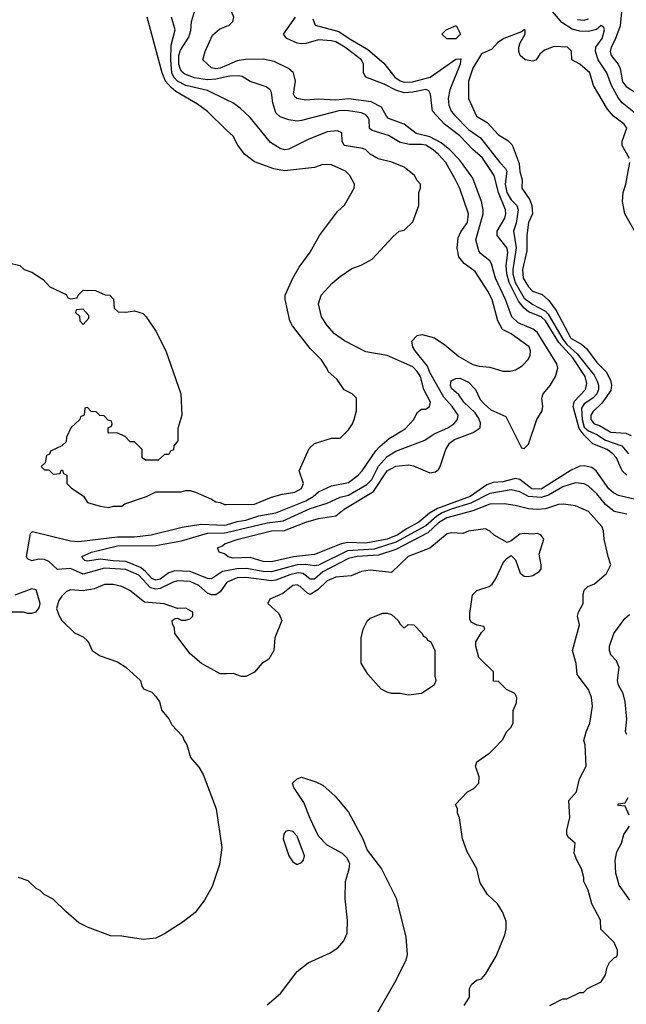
# Model space of a CAD drawing. Header units: inches. Extents: x 1793402 to 1900366, y 320852 to 470679.
# Tile 75 of 256: x 1859033 to 1861867, y 351557 to 356158. Entities that reach past the tile are written whole.
import ezdxf

# ---------------------------------------------------------------- set-up
doc = ezdxf.new("R2010")
doc.units = ezdxf.units.IN
doc.header["$MEASUREMENT"] = 0
doc.layers.add('B8355', color=7, linetype='Continuous')
doc.layers.add('B8365', color=7, linetype='Continuous')

msp = doc.modelspace()

# ---------------------------------------------------------------- linework, layer by layer
at = {"layer": 'B8355', "color": 4}
for points, elevation in [([(1860000, 355891.2), (1859950, 355879.8), (1859910, 355877.2), (1859850, 355885.6), (1859804.2, 355904.2), (1859790, 355915.6), (1859782.4, 355930), (1859776.8, 355950), (1859776.5, 355990), (1859784.9, 356015.1), (1859824.2, 356075.8), (1859833.1, 356106.9), (1859835.6, 356150), (1859861.2, 356230)], 188), ([(1860000, 355642.2), (1859910, 355729.3), (1859863.8, 355763.8), (1859763, 355823), (1859740.5, 355840.5), (1859715.1, 355870), (1859699.7, 355910), (1859629.4, 356170)], 196), ([(1860000, 355783.8), (1859910, 355827.3), (1859810, 355851), (1859770.7, 355870.7), (1859753.7, 355890), (1859744.8, 355910), (1859738.8, 355970), (1859741, 356039), (1859759.5, 356110), (1859742, 356170)], 192), ([(1860000, 355944.3), (1859970, 355931.6), (1859950, 355928.2), (1859930, 355932.7), (1859888.7, 355970), (1859899.3, 356010), (1859934.5, 356085.5), (1859966.6, 356113.4), (1860000, 356127.2)], 184), ([(1858982, 355022), (1859034, 355010), (1859054, 354990), (1859090, 354978), (1859143.6, 354943.6), (1859174, 354910), (1859250, 354874), (1859258, 354858), (1859270, 354854), (1859302, 354858), (1859306, 354870), (1859330, 354894), (1859387.3, 354892.7), (1859432.7, 354872.7), (1859454, 354870), (1859471.6, 354851.6), (1859474, 354810), (1859492.7, 354792.7), (1859530, 354792), (1859570, 354798), (1859610, 354784.7), (1859624.7, 354770), (1859670, 354702), (1859716, 354610), (1859786, 354410), (1859790.7, 354309.3), (1859772.7, 354247.3), (1859772, 354190), (1859752.7, 354167.3), (1859751.6, 354148.4), (1859738, 354142), (1859730, 354126), (1859710, 354126), (1859679.6, 354100.4), (1859620.4, 354100.4), (1859606, 354110), (1859606, 354150), (1859570, 354186), (1859550, 354186), (1859526, 354210), (1859487.3, 354227.3), (1859450, 354226), (1859446, 354230), (1859446, 354250), (1859462, 354258), (1859466, 354270), (1859462, 354282), (1859447.3, 354287.3), (1859427.3, 354307.3), (1859408.4, 354308.4), (1859390, 354326), (1859367.3, 354327.3), (1859350, 354346), (1859338, 354342), (1859334, 354310), (1859318, 354302), (1859314, 354290), (1859272, 354250), (1859252.7, 354207.3), (1859250, 354186), (1859230, 354166), (1859178, 354142), (1859172, 354128), (1859158, 354122), (1859152.7, 354087.3), (1859134, 354070), (1859150, 354054), (1859170, 354054), (1859190, 354034), (1859222, 354038), (1859227.3, 354052.7), (1859232.7, 354052.7), (1859238, 354038), (1859254, 354030), (1859254, 353990), (1859274, 353970), (1859331.1, 353931.1), (1859350, 353902), (1859410, 353884.7), (1859450, 353878), (1859470, 353884.7), (1859510, 353884.7), (1859524, 353896), (1859626, 353930), (1859670, 353952), (1859788.4, 353951.6), (1859810, 353958), (1859830, 353958), (1859854, 353950), (1859930, 353918), (1859950, 353904.7), (1859970, 353902), (1859990, 353892), (1860000, 353892.1)], 196), ([(1860000, 353525.8), (1859970, 353483.7), (1859950, 353469.6), (1859930, 353469.6), (1859910, 353477.6), (1859870, 353513.3), (1859830, 353532.4), (1859770, 353535.1), (1859750, 353529.7), (1859690, 353499.8), (1859670, 353496.4), (1859643.8, 353503.8), (1859590, 353561.5), (1859530, 353588.7), (1859430, 353594.6), (1859330, 353566.6), (1859270, 353593), (1859210, 353589.3), (1859170, 353626.6), (1859150, 353635.6), (1859123.1, 353636.9), (1859089.5, 353629.5), (1859070, 353638), (1859066, 353650), (1859083.7, 353756.3), (1859094, 353766), (1859270, 353722.8), (1859310, 353719), (1859490, 353740.7), (1859570, 353740.8), (1859648, 353750), (1859792.9, 353787.1), (1859880.1, 353799.9), (1859990, 353795.2), (1860000, 353798.1)], 192), ([(1860000, 353582.6), (1859981.3, 353578.7), (1859930, 353544.7), (1859910, 353546.9), (1859830, 353579.3), (1859757.5, 353582.5), (1859730, 353573), (1859690, 353543.9), (1859670, 353538.7), (1859650, 353547.4), (1859620.2, 353580.2), (1859597.5, 353597.5), (1859530, 353626.8), (1859470, 353628.9), (1859410, 353637.6), (1859350, 353627.8), (1859338, 353630), (1859330, 353638), (1859324, 353650), (1859368.7, 353670), (1859490, 353699), (1859670, 353700.9), (1859790, 353722.6), (1859910, 353759.1), (1859990, 353759.7), (1860000, 353762.1)], 188), ([(1860000, 353653.9), (1859990, 353661.2), (1859966, 353670), (1859958, 353690), (1859980.9, 353699.1), (1859994, 353710), (1860000, 353712)], 184), ([(1860000, 353101.6), (1859970, 353101.2), (1859882, 353150), (1859830, 353195.3), (1859758, 353290), (1859756.4, 353316.4), (1859747.3, 353332.7), (1859746, 353350), (1859760.4, 353359.6), (1859770, 353362), (1859790, 353352), (1859810, 353351.3), (1859830, 353358), (1859842, 353370), (1859842, 353390), (1859810, 353408.7), (1859770, 353406), (1859708.4, 353428.4), (1859616, 353436), (1859548, 353490), (1859510, 353508.7), (1859470, 353519), (1859430, 353519), (1859381.4, 353498.6), (1859330.7, 353489.3), (1859270, 353493.2), (1859250, 353484), (1859230, 353464), (1859215.9, 353444.1), (1859206, 353406), (1859216, 353376), (1859231, 353351), (1859290, 353292), (1859330, 353274), (1859352.7, 353252.7), (1859372, 353210), (1859410, 353184.7), (1859490, 353158), (1859530, 353132), (1859598, 353070), (1859603.6, 353043.6), (1859611.6, 353031.6), (1859650, 353016), (1859670, 352996), (1859686, 352970), (1859698, 352930), (1859730, 352891.3), (1859743.4, 352863.4), (1859794, 352810), (1859801, 352790), (1859814.8, 352770), (1859831, 352710), (1859870, 352664.7), (1859890, 352631.3), (1859950.7, 352470), (1859977.3, 352290), (1859967.3, 352210), (1859932.8, 352107.2), (1859896.7, 352043.3), (1859853.7, 351986.3), (1859797.3, 351942.7), (1859710, 351886.6), (1859670, 351866.6), (1859610, 351859.3), (1859510, 351876), (1859457.5, 351877.5), (1859350, 351917.2), (1859310, 351937.2), (1859248.7, 351990), (1859190, 352048.7), (1859148, 352070), (1859128.9, 352088.9), (1859110, 352098), (1859073.6, 352133.6), (1859028, 352150)], 196), ([(1858990, 353391), (1859050, 353391), (1859070, 353384.7), (1859090, 353384.7), (1859110, 353391.3), (1859124, 353410), (1859129.2, 353430), (1859110, 353494), (1859090, 353499), (1859010, 353469.2)], 196)]:
    msp.add_lwpolyline(points, dxfattribs=dict(at, elevation=elevation))
at = {"layer": 'B8355', "color": 4, "elevation": 196}
msp.add_lwpolyline([(1859330, 354806), (1859298, 354802), (1859294, 354790), (1859312.7, 354772.7), (1859314, 354750), (1859330, 354734), (1859356.4, 354763.6), (1859356.4, 354776.4)], close=True, dxfattribs=at)
at = {"layer": 'B8365', "color": 4}
for points, elevation in [([(1860000, 356127.2), (1860010, 356131.3), (1860028.7, 356150), (1860034, 356170), (1860000, 356254.4)], 184), ([(1861910, 355719.5), (1861847.7, 355770), (1861830, 355790.6), (1861797.4, 355850), (1861775.8, 355910), (1861734.9, 355970), (1861723.8, 356010), (1861724, 356030), (1861754.9, 356070), (1861764.7, 356110), (1861762, 356122), (1861750, 356130.8), (1861727.2, 356112.8), (1861690, 356102.4), (1861650, 356104.6), (1861614.5, 356114.5), (1861565.4, 356145.4), (1861483.6, 356243.6)], 172), ([(1861844.4, 356195.5), (1861838, 356130), (1861815.3, 356064.7), (1861795.8, 356030), (1861792.2, 356010), (1861797.1, 355990), (1861828.5, 355950), (1861838, 355930), (1861850, 355867.7), (1861866.1, 355846.1), (1861914, 355814)], 176), ([(1861869.6, 354030), (1861848, 354050), (1861821.1, 354110), (1861804.7, 354130), (1861778.4, 354150), (1861710, 354176.4), (1861670, 354216.2), (1861646.9, 354246.9), (1861619.3, 354350), (1861625.2, 354374.8), (1861676.3, 354430), (1861682, 354458), (1861675.3, 354490), (1861617.5, 354577.5), (1861551.3, 354650), (1861489.8, 354750), (1861470, 354768.9), (1861410, 354793.1), (1861389.3, 354809.3), (1861362.9, 354842.9), (1861320.5, 354930), (1861308.5, 354970), (1861306.6, 355010), (1861313.8, 355070), (1861309.8, 355089.8), (1861263.5, 355150), (1861263.5, 355170), (1861299.1, 355230), (1861304.4, 355250), (1861303.1, 355270), (1861270.7, 355350), (1861249.8, 355430), (1861193.8, 355513.8), (1861151.2, 355550), (1861090, 355615.1), (1861017.6, 355670), (1860962, 355730), (1860952.7, 355810), (1860945.2, 355825.2), (1860930, 355831.6), (1860870, 355819.2), (1860830, 355816.1), (1860790, 355828.7), (1860736.3, 355856.3), (1860649.7, 355889.7), (1860639.5, 355910), (1860639.6, 355950), (1860630.8, 355970.8), (1860552, 356030), (1860510, 356054), (1860490, 356059.7), (1860430, 356064), (1860370, 356046.9), (1860350, 356045.4), (1860330, 356048.3), (1860282, 356070), (1860265.2, 356090), (1860322.4, 356170)], 176), ([(1860402, 356162), (1860412.9, 356132.9), (1860523.5, 356103.5), (1860571.8, 356070), (1860659.3, 356019.3), (1860734.9, 355954.9), (1860785.1, 355890), (1860810, 355871.6), (1860830, 355865.4), (1860868.2, 355868.2), (1860950.9, 355889.1), (1861070, 355973.3), (1861094.5, 355974.5), (1861091.5, 355950), (1861042, 355830), (1861035.1, 355790), (1861038.3, 355758.3), (1861049.6, 355730), (1861066.6, 355710), (1861130, 355645.1), (1861185.8, 355605.8), (1861276, 355490), (1861303.2, 355463.2), (1861309.3, 355450), (1861301.4, 355390), (1861308.8, 355350), (1861330, 355316.9), (1861355.6, 355290), (1861362.4, 355270), (1861352.3, 355207.7), (1861339.5, 355170), (1861351.9, 355091.9), (1861337.7, 354990), (1861337.8, 354970), (1861348.4, 354930), (1861390, 354856.9), (1861430, 354827.1), (1861490, 354795.3), (1861502.2, 354782.2), (1861570, 354665.3), (1861590, 354640.3), (1861637.3, 354597.3), (1861716.4, 354496.4), (1861731.6, 354468.4), (1861737.7, 354450), (1861737.7, 354430), (1861729.7, 354410), (1861710.6, 354389.4), (1861670, 354362.3), (1861657.5, 354342.5), (1861660.2, 354290), (1861670, 354254.3), (1861690, 354236.5), (1861730, 354219.3), (1861770, 354193.6), (1861846.1, 354166.1), (1861877.6, 354130)], 172), ([(1861638.6, 356158.6), (1861670, 356155.3), (1861690, 356162)], 176), ([(1861882.3, 355510), (1861848.5, 355570), (1861847, 355590), (1861870, 355651), (1861857.3, 355670), (1861807.1, 355707.1), (1861779.5, 355739.5), (1861714, 355850), (1861697.3, 355910), (1861650, 355950.8), (1861612, 355970), (1861610.6, 356010.6), (1861592, 356030), (1861530, 356032), (1861484.7, 356015.3), (1861463.1, 355996.9), (1861446, 355970), (1861430, 355964.7), (1861394, 355970), (1861371.1, 355991.1), (1861364.7, 356010), (1861364.7, 356030), (1861371.3, 356050), (1861394, 356090), (1861394, 356110), (1861390, 356111.3), (1861378, 356102), (1861295.3, 356070), (1861266, 356050), (1861239.5, 356020.5), (1861190, 355998.8), (1861150, 355931), (1861129.6, 355870), (1861129.2, 355790), (1861167.9, 355707.9), (1861217.5, 355677.5), (1861270, 355620.7), (1861314, 355594), (1861333.6, 355573.6), (1861366.3, 355486.3), (1861370, 355448), (1861381.2, 355410), (1861379.3, 355370), (1861416.2, 355316.2), (1861426.3, 355290), (1861429.6, 355250), (1861409.7, 355210), (1861402.4, 355150), (1861402.7, 355077.3), (1861382.4, 354990), (1861384.7, 354950), (1861410, 354909.5), (1861429.5, 354890), (1861473.3, 354873.3), (1861505.6, 354845.6), (1861538.7, 354798.7), (1861608.4, 354670), (1861660.1, 354640.1), (1861681.5, 354621.4), (1861730, 354556), (1861773.1, 354513.1), (1861793.6, 354473.6), (1861798.4, 354450), (1861794.3, 354425.7), (1861753.5, 354366.5), (1861710, 354326), (1861702, 354310), (1861702, 354290), (1861717.2, 354270), (1861741.5, 354261.4), (1861795.3, 354230), (1861865.1, 354225.1), (1861890, 354215.1)], 168), ([(1860000, 353712), (1860054, 353730), (1860210, 353768.7), (1860270, 353771.3), (1860370, 353810.3), (1860430, 353827), (1860510, 353838.8), (1860549.3, 353870), (1860686.9, 353953.1), (1860749.7, 354050), (1860790, 354072.2), (1860850, 354077.3), (1860873.2, 354073.2), (1860950, 354041), (1860975.5, 354044.5), (1860990, 354056), (1860998, 354070), (1861023.6, 354150), (1861040.6, 354179.4), (1861064.1, 354195.9), (1861151, 354229), (1861183.7, 354250), (1861185.6, 354274.4), (1861177.4, 354297.4), (1861161.3, 354321.3), (1861107.8, 354370), (1861085.1, 354405.1), (1861050, 354435.3), (1861045.1, 354450), (1861049.3, 354470), (1861070, 354480.7), (1861090, 354483), (1861130, 354464.9), (1861163, 354430), (1861183.8, 354383.8), (1861202.5, 354362.5), (1861234.4, 354334.4), (1861303.6, 354303.6), (1861378, 354158), (1861390, 354154), (1861410, 354174), (1861449, 354290), (1861474, 354330), (1861477.2, 354350), (1861472.7, 354390), (1861479.3, 354410), (1861511.2, 354448.8), (1861537, 354490), (1861547, 354530), (1861542, 354550), (1861450, 354697.4), (1861431.3, 354711.3), (1861361.4, 354741.4), (1861332, 354770), (1861302.5, 354850), (1861256.5, 354950), (1861237.4, 355017.4), (1861230, 355031.6), (1861185.6, 355065.6), (1861177.7, 355077.7), (1861164, 355130), (1861198.3, 355250), (1861198.9, 355270), (1861190, 355309), (1861150, 355418), (1861090, 355501.6), (1861042.4, 355550), (1861002.2, 355582.2), (1860950, 355610.9), (1860885.6, 355625.6), (1860830, 355669.7), (1860756.9, 355696.9), (1860746.6, 355706.6), (1860723.7, 355750), (1860674.9, 355774.9), (1860570, 355788.5), (1860510, 355781.7), (1860430, 355786), (1860370, 355781.6), (1860328, 355790), (1860318, 355798), (1860313.2, 355810), (1860321.2, 355870), (1860312.7, 355910), (1860289, 355930), (1860222.3, 355962.3), (1860170, 355973.7), (1860087.9, 355972.1), (1860050, 355965.4), (1860000, 355944.3)], 184), ([(1860000, 353762.1), (1860190, 353806.2), (1860264.5, 353815.5), (1860390, 353873.8), (1860470, 353898.9), (1860530, 353927), (1860570, 353935.6), (1860654.4, 353985.6), (1860678.5, 354010), (1860709.1, 354070.9), (1860750, 354116.5), (1860790, 354142), (1860926.6, 354193.4), (1860970, 354222.4), (1861033.2, 354250), (1861061.2, 354270), (1861079, 354290), (1861081.2, 354310), (1861053.6, 354350), (1861014.5, 354394.5), (1860949.8, 354510), (1860938.2, 354538.2), (1860880.5, 354610), (1860869.5, 354630), (1860864.5, 354655.5), (1860890, 354682.8), (1860912.9, 354687.1), (1860971.7, 354671.7), (1861019.2, 354639.2), (1861084.1, 354584.1), (1861150, 354547.3), (1861179.1, 354539.1), (1861230, 354534), (1861290, 354514.8), (1861324.7, 354515.3), (1861350, 354521), (1861380.2, 354539.8), (1861408, 354570), (1861418, 354590), (1861419, 354610), (1861413.2, 354630), (1861329.5, 354689.5), (1861289.2, 354710), (1861266.6, 354750), (1861240.9, 354850), (1861220.9, 354890), (1861160.7, 354980.7), (1861110, 355018), (1861084.5, 355050), (1861077, 355090), (1861081.2, 355138.8), (1861093.4, 355166.6), (1861126, 355210), (1861129.5, 355250), (1861089.6, 355369.6), (1861069.5, 355410), (1861023.6, 355490), (1860990, 355527.3), (1860964.5, 355550), (1860930, 355571.1), (1860910, 355575.4), (1860854.5, 355574.5), (1860810, 355583.7), (1860756.9, 355616.9), (1860679.6, 355639.6), (1860667.3, 355650), (1860665.6, 355690), (1860660.5, 355700.5), (1860650, 355714), (1860630, 355722.4), (1860570, 355732.8), (1860530, 355733.7), (1860350, 355687.3), (1860330, 355684.5), (1860290, 355689.3), (1860250, 355704), (1860230, 355722), (1860216, 355770), (1860210, 355818), (1860204, 355830), (1860184.1, 355844.1), (1860110, 355869.3), (1860072, 355892), (1860055.9, 355895.9), (1860014.5, 355894.5), (1860000, 355891.2)], 188), ([(1860000, 353798.1), (1860050, 353812.8), (1860090, 353818.6), (1860150, 353839.1), (1860230, 353854.3), (1860370.6, 353909.4), (1860404.2, 353930), (1860430, 353952.4), (1860490, 353979.3), (1860570, 353995.8), (1860614.5, 354030), (1860634, 354050), (1860697.1, 354142.9), (1860716.1, 354163.9), (1860759.6, 354200.4), (1860833.4, 354246.6), (1860874, 354290), (1860890, 354322), (1860910, 354338), (1860930, 354338), (1860948, 354350), (1860952.3, 354370), (1860920.9, 354430), (1860905.1, 354490), (1860890, 354514.5), (1860870, 354535.1), (1860750, 354589.3), (1860650, 354606), (1860550, 354657.2), (1860504, 354690), (1860470, 354729), (1860444, 354770), (1860429.1, 354830.9), (1860442, 354870), (1860493.6, 354926.4), (1860530, 354958), (1860584.7, 354995.3), (1860628.9, 355011.1), (1860680.4, 355039.6), (1860776.4, 355143.6), (1860806, 355170), (1860830, 355174), (1860870, 355214), (1860898, 355290), (1860898, 355350), (1860906, 355370), (1860906, 355390), (1860890, 355406), (1860878, 355430), (1860829.4, 355469.4), (1860771.5, 355491.5), (1860707.9, 355507.9), (1860670, 355529.3), (1860650, 355549.2), (1860635.9, 355555.9), (1860548.7, 355570), (1860539.3, 355590), (1860538, 355630), (1860518, 355638), (1860470, 355634.5), (1860381.3, 355598.7), (1860290, 355552.7), (1860270, 355549.3), (1860250, 355556), (1860204.7, 355584.7), (1860110, 355701.2), (1860064.1, 355744.1), (1860029.5, 355769.5), (1860000, 355783.8)], 192), ([(1860000, 353892.1), (1860130, 353894), (1860210, 353927.3), (1860258.9, 353941.1), (1860318, 353950), (1860350, 353966.8), (1860359.3, 353990), (1860339, 354050), (1860386.3, 354153.7), (1860410, 354178), (1860490, 354202), (1860530, 354202), (1860570, 354242), (1860588.7, 354270), (1860595.3, 354290), (1860606, 354330), (1860606, 354390), (1860586, 354410), (1860548.9, 354428.9), (1860516.5, 354476.5), (1860474, 354514), (1860468.7, 354530), (1860442, 354570), (1860390, 354622), (1860307.3, 354727.3), (1860296, 354750), (1860273.2, 354850), (1860273.2, 354870), (1860309.5, 354950.5), (1860338.6, 355001.4), (1860390, 355072), (1860434, 355150), (1860518, 355262), (1860550, 355292), (1860595.3, 355370), (1860598, 355390), (1860575.3, 355430), (1860555.3, 355450), (1860490, 355479.5), (1860450, 355480.7), (1860410, 355467), (1860270, 355451.6), (1860220.5, 355460.5), (1860130, 355493.2), (1860084, 355530), (1860051.9, 355571.9), (1860030, 355613.2), (1860000, 355642.2)], 196), ([(1861922.3, 355142.3), (1861860.5, 355250), (1861848.7, 355308.7), (1861851.8, 355350), (1861864.4, 355390), (1861884.2, 355490)], 168), ([(1861910, 353916.3), (1861830, 353934.3), (1861806.8, 353946.8), (1861786.2, 353966.2), (1861726, 354050), (1861706, 354066), (1861670, 354073), (1861650, 354071.1), (1861610, 354052.4), (1861470, 353964.5), (1861426.1, 353966.1), (1861370, 354009.6), (1861350, 354014), (1861290, 353997.7), (1861245.5, 353994.5), (1861215.6, 353984.4), (1861137.6, 353930), (1860985.6, 353874.4), (1860948.4, 353851.6), (1860898.7, 353810), (1860841, 353779), (1860800.3, 353750), (1860750, 353729.9), (1860650, 353712.2), (1860564.4, 353715.6), (1860532.4, 353707.6), (1860410, 353658.9), (1860312, 353647.9), (1860210, 353624), (1860170, 353625.4), (1860110, 353644.7), (1860030, 353641.6), (1860008, 353648), (1860000, 353653.9)], 184), ([(1861870, 353846.6), (1861810, 353859.3), (1861770, 353892), (1861730, 353942), (1861690, 353978.4), (1861669.7, 353989.6), (1861630, 353993.3), (1861570, 353975.4), (1861503.4, 353936.6), (1861470, 353925.3), (1861410.6, 353930.6), (1861370, 353950.9), (1861330, 353960.9), (1861230, 353943.5), (1861141, 353899), (1861048.6, 353871.4), (1861006.3, 353853.7), (1860981.7, 353838.3), (1860930, 353793.3), (1860790, 353715.9), (1860690, 353684.5), (1860564.4, 353675.6), (1860430, 353609.7), (1860410, 353605.4), (1860370, 353611.8), (1860330, 353610.8), (1860210, 353577.8), (1860170, 353579.8), (1860092.8, 353592.8), (1860047.5, 353592.5), (1860000, 353582.6)], 188), ([(1861510, 351552), (1861570, 351582), (1861590, 351582), (1861650, 351612), (1861667.3, 351612.7), (1861686, 351630), (1861750, 351662), (1861770, 351694), (1861778, 351730), (1861788.4, 351751.6), (1861810, 351774), (1861822, 351778), (1861826, 351790), (1861826, 351810), (1861810, 351846), (1861748.4, 351908.4), (1861746, 351950), (1861705.6, 352025.6), (1861688.7, 352090), (1861668.7, 352130), (1861668.7, 352150), (1861658, 352190), (1861635.3, 352230), (1861623.1, 352263.1), (1861628, 352310), (1861596.4, 352336.4), (1861588.7, 352350), (1861589, 352370), (1861604, 352430), (1861599, 352510), (1861634, 352550), (1861648.7, 352610), (1861679, 352670), (1861675.3, 352770), (1861669, 352790), (1861679, 352830), (1861696, 352870), (1861709, 352950), (1861704, 352990), (1861690, 353028), (1861638, 353098), (1861632.7, 353150), (1861615.3, 353210), (1861648.7, 353330), (1861639, 353370), (1861644, 353390), (1861665.2, 353430), (1861665.2, 353470), (1861670, 353492), (1861688, 353510), (1861718.6, 353521.4), (1861775.3, 353570), (1861795.3, 353610), (1861782, 353650), (1861764, 353730), (1861761.2, 353770), (1861753.2, 353790), (1861690, 353859.3), (1861630, 353886), (1861574.2, 353894.2), (1861550, 353891.8), (1861490, 353871.5), (1861450, 353869.6), (1861410, 353871.6), (1861347.9, 353887.9), (1861295.8, 353895.8), (1861230, 353894), (1861150, 353862.2), (1861028.4, 353830), (1860990, 353806.2), (1860939.2, 353760.8), (1860790, 353682.7), (1860710, 353655.3), (1860610, 353649.8), (1860570, 353639.7), (1860450, 353577.8), (1860410, 353543.5), (1860390, 353543), (1860357, 353570), (1860333.6, 353573.6), (1860295.6, 353564.4), (1860230, 353538.5), (1860210, 353535.6), (1860090, 353550.9), (1860050, 353549.6), (1860003, 353530), (1860000, 353525.8)], 192), ([(1861110, 351552), (1861135.3, 351590), (1861135.3, 351630), (1861144, 351650), (1861168, 351670), (1861190, 351676), (1861210, 351698), (1861258.9, 351781.1), (1861298.9, 351881.1), (1861306, 351910), (1861305.2, 351945.2), (1861300.2, 351960.2), (1861289.2, 351989.2), (1861265.6, 352025.6), (1861219, 352070), (1861184.8, 352124.8), (1861169, 352190), (1861124, 352270), (1861102, 352330), (1861088.4, 352428.4), (1861078, 352450), (1861078, 352470), (1861068.7, 352490), (1861126, 352550), (1861154.6, 352565.4), (1861178, 352590), (1861180.4, 352620.4), (1861162, 352670), (1861168.7, 352690), (1861230, 352731.3), (1861248.7, 352750), (1861290, 352794), (1861308, 352830), (1861328, 352850), (1861338, 352870), (1861338, 352930), (1861354.6, 352965.4), (1861355.3, 352990), (1861346, 353010), (1861307.3, 353027.3), (1861270, 353066), (1861247.3, 353067.3), (1861246, 353110), (1861178, 353178), (1861164, 353230), (1861164, 353250), (1861190, 353294), (1861206, 353310), (1861202, 353322), (1861170, 353328), (1861143.1, 353343.1), (1861136.4, 353356.4), (1861136.4, 353383.6), (1861149.1, 353470.9), (1861169, 353491), (1861226, 353510), (1861240.4, 353519.6), (1861256.4, 353543.6), (1861294.6, 353625.4), (1861310, 353642), (1861330, 353654), (1861350, 353634), (1861371.1, 353571.1), (1861390, 353558), (1861410, 353556), (1861430, 353561), (1861460.2, 353579.8), (1861468.7, 353590), (1861469, 353610), (1861460.2, 353659.8), (1861482, 353730), (1861468, 353750), (1861450, 353757.2), (1861430, 353753.2), (1861390, 353757.2), (1861370, 353754), (1861330, 353722), (1861310, 353715.3), (1861249.1, 353749.1), (1861230, 353768), (1861210, 353778), (1861130, 353768), (1861103.6, 353756.4), (1861050, 353759.3), (1861030, 353756), (1860950, 353689), (1860847.7, 353650), (1860770, 353575.3), (1860670, 353585.2), (1860630, 353579.3), (1860581.1, 353558.9), (1860510, 353553.6), (1860470, 353535.6), (1860425.8, 353494.2), (1860390, 353472.3), (1860377.5, 353477.5), (1860344, 353510), (1860330, 353517), (1860310, 353514), (1860263.4, 353476.6), (1860202, 353450), (1860192, 353430), (1860243.6, 353383.6), (1860258, 353350), (1860224.7, 353270), (1860221, 353210), (1860198, 353170), (1860164.7, 353150), (1860130.6, 353109.4), (1860090, 353089.2), (1860069.3, 353089.3), (1860030, 353102), (1860000, 353101.6)], 196), ([(1861870, 352818), (1861864, 352830), (1861869.3, 352890), (1861861.2, 352970), (1861852.7, 353010), (1861830, 353048), (1861826, 353070), (1861833.2, 353130), (1861822, 353162), (1861795.3, 353190), (1861788.7, 353210), (1861789.1, 353230.9), (1861809, 353290), (1861860.1, 353359.9), (1861881.5, 353378.5)], 188), ([(1860190, 351554), (1860252.5, 351607.5), (1860329.5, 351710), (1860381.2, 351750), (1860483.3, 351796.7), (1860518.9, 351821.1), (1860547.2, 351852.8), (1860562.7, 351890), (1860564.5, 351950), (1860554, 352050), (1860555.1, 352130), (1860572.7, 352190), (1860575.1, 352215.1), (1860562, 352242), (1860541.6, 352261.6), (1860470, 352300.7), (1860430, 352342.7), (1860390, 352425.2), (1860360.5, 352500.5), (1860314, 352570), (1860308, 352590), (1860329.1, 352610.9), (1860350, 352618), (1860416.7, 352596.7), (1860450, 352580.7), (1860506.8, 352530), (1860570, 352454.8), (1860636.3, 352330), (1860656.7, 352276.7), (1860723.8, 352190), (1860792.3, 352052.3), (1860837.3, 351870), (1860842.8, 351790), (1860836.8, 351763.2), (1860790, 351668), (1860700.7, 351510)], 196), ([(1861880.4, 352440.4), (1861862, 352482), (1861830, 352486), (1861828, 352490), (1861830, 352494), (1861862, 352498), (1861876.4, 352523.6)], 188), ([(1861884.2, 352044.2), (1861833.8, 352113.8), (1861818, 352170), (1861815.1, 352230), (1861822.7, 352270), (1861844, 352310), (1861855.3, 352350), (1861882, 352390)], 188)]:
    msp.add_lwpolyline(points, dxfattribs=dict(at, elevation=elevation))
for points, elevation in [([(1861028.4, 356068.4), (1861006, 356090), (1861026, 356110), (1861071.6, 356131.6), (1861092, 356090), (1861070, 356068.7)], 168), ([(1860830, 353314), (1860848.4, 353331.6), (1860874, 353330), (1860914, 353290), (1860918, 353278), (1860934, 353270), (1860938, 353258), (1860954, 353250), (1860972, 353210), (1860972, 353090), (1860978, 353070), (1860970, 353048), (1860910, 353009), (1860850, 353002), (1860810, 353008.7), (1860770, 353009), (1860750, 353015.3), (1860722, 353030), (1860660.2, 353100.2), (1860629, 353151), (1860628.7, 353270), (1860638, 353310), (1860658, 353350), (1860670, 353362), (1860730, 353384.7), (1860750, 353384.7), (1860770, 353378), (1860802, 353350), (1860810, 353334)], 196), ([(1860290, 352369.2), (1860275.3, 352364.7), (1860267.5, 352352.5), (1860264.9, 352330), (1860290.7, 352250), (1860310, 352222.8), (1860330, 352210.8), (1860350, 352218.8), (1860359.3, 352230), (1860364.5, 352250), (1860330, 352342.7), (1860310, 352363.7)], 204)]:
    msp.add_lwpolyline(points, close=True, dxfattribs=dict(at, elevation=elevation))

doc.saveas('drawing.dxf')
